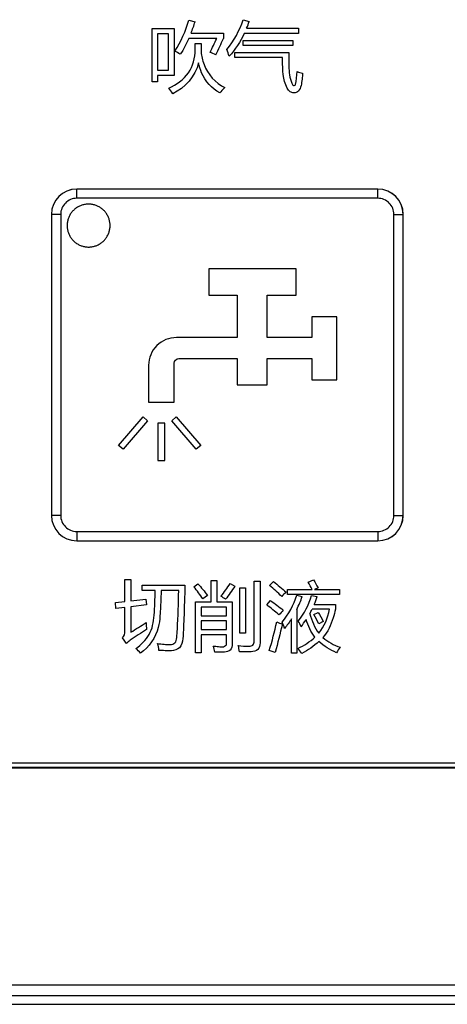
# Model space of a CAD drawing. Header units: millimetres. Extents: x 0 to 1189, y 0 to 841.
# Tile 8 of 64: x 161 to 181, y 272 to 318. Entities that reach past the tile are written whole.
import ezdxf

# ---------------------------------------------------------------- set-up
doc = ezdxf.new("R2010")
doc.units = ezdxf.units.MM
doc.header["$LTSCALE"] = 65.395
doc.layers.add('NC500E-SECONDXF_CONTINUOUS_LINE', color=7, linetype='CONTINUOUS')

msp = doc.modelspace()

# ---------------------------------------------------------------- linework, layer by layer
at = {"layer": 'NC500E-SECONDXF_CONTINUOUS_LINE', "color": 7, "linetype": 'Continuous'}
for p, q in [((169.191, 317.871), (169.481, 317.795)), ((171.714, 317.891), (172.001, 317.809)), ((167.474, 315.004), (167.474, 317.474)), ((167.474, 317.474), (168.504, 317.474)), ((167.732, 317.23), (167.732, 315.535)), ((168.246, 317.23), (167.732, 317.23)), ((168.246, 315.535), (168.246, 317.23)), ((168.504, 317.474), (168.504, 315.29)), ((169.29, 317.264), (170.805, 317.264)), ((170.805, 317.264), (170.805, 317.02)), ((174.295, 317.254), (171.769, 317.254)), ((171.879, 317.495), (174.295, 317.495)), ((174.295, 317.495), (174.295, 317.254)), ((170.486, 317.02), (169.187, 317.02)), ((169.481, 316.486), (169.481, 316.778)), ((169.481, 316.778), (169.757, 316.778)), ((171.718, 316.696), (171.718, 316.93)), ((171.718, 316.93), (174.026, 316.93)), ((174.026, 316.696), (171.718, 316.696)), ((174.026, 316.93), (174.026, 316.696)), ((171.321, 316.131), (171.321, 316.372)), ((171.321, 316.372), (173.835, 316.372)), ((173.835, 316.372), (173.835, 316.01)), ((173.551, 316.131), (171.321, 316.131)), ((173.551, 315.996), (173.551, 316.131)), ((167.732, 315.535), (168.246, 315.535)), ((167.732, 315.29), (167.732, 315.004)), ((168.504, 315.29), (167.732, 315.29)), ((167.732, 315.004), (167.474, 315.004)), ((170.868, 314.736), (170.836, 314.705)), ((163.974, 310.008), (163.972, 310.01)), ((177.984, 310.01), (163.972, 310.01)), ((163.974, 309.579), (163.974, 310.008)), ((177.982, 310.008), (163.974, 310.008)), ((177.982, 310.008), (177.984, 310.01)), ((177.982, 309.579), (177.982, 310.008)), ((177.982, 309.579), (163.974, 309.579)), ((164.484, 309.31), (164.444, 309.307)), ((164.523, 309.31), (164.484, 309.31)), ((164.562, 309.31), (164.523, 309.31)), ((164.601, 309.307), (164.562, 309.31)), ((163.692, 308.866), (163.671, 308.833)), ((163.714, 308.898), (163.692, 308.866)), ((163.738, 308.929), (163.714, 308.898)), ((163.763, 308.96), (163.738, 308.929)), ((163.789, 308.989), (163.763, 308.96)), ((163.816, 309.018), (163.789, 308.989)), ((163.844, 309.045), (163.816, 309.018)), ((163.873, 309.071), (163.844, 309.045)), ((163.904, 309.095), (163.873, 309.071)), ((163.935, 309.119), (163.904, 309.095)), ((163.967, 309.141), (163.935, 309.119)), ((164, 309.162), (163.967, 309.141)), ((164.034, 309.182), (164, 309.162)), ((164.069, 309.201), (164.034, 309.182)), ((164.104, 309.218), (164.069, 309.201)), ((164.141, 309.233), (164.104, 309.218)), ((164.177, 309.248), (164.141, 309.233)), ((164.214, 309.261), (164.177, 309.248)), ((164.252, 309.272), (164.214, 309.261)), ((164.29, 309.282), (164.252, 309.272)), ((164.328, 309.291), (164.29, 309.282)), ((164.367, 309.298), (164.328, 309.291)), ((164.405, 309.303), (164.367, 309.298)), ((164.444, 309.307), (164.405, 309.303)), ((164.64, 309.303), (164.601, 309.307)), ((164.679, 309.298), (164.64, 309.303)), ((164.717, 309.291), (164.679, 309.298)), ((164.756, 309.282), (164.717, 309.291)), ((164.794, 309.272), (164.756, 309.282)), ((164.831, 309.261), (164.794, 309.272)), ((164.868, 309.248), (164.831, 309.261)), ((164.905, 309.233), (164.868, 309.248)), ((164.941, 309.218), (164.905, 309.233)), ((164.976, 309.201), (164.941, 309.218)), ((165.011, 309.182), (164.976, 309.201)), ((165.045, 309.162), (165.011, 309.182)), ((165.078, 309.141), (165.045, 309.162)), ((165.11, 309.119), (165.078, 309.141)), ((165.142, 309.095), (165.11, 309.119)), ((165.172, 309.071), (165.142, 309.095)), ((165.202, 309.045), (165.172, 309.071)), ((165.23, 309.018), (165.202, 309.045)), ((165.257, 308.989), (165.23, 309.018)), ((165.283, 308.96), (165.257, 308.989)), ((165.308, 308.929), (165.283, 308.96)), ((165.331, 308.898), (165.308, 308.929)), ((165.354, 308.866), (165.331, 308.898)), ((165.375, 308.833), (165.354, 308.866)), ((162.792, 308.83), (162.792, 294.818)), ((162.794, 308.829), (162.792, 308.83)), ((162.794, 308.829), (162.794, 294.82)), ((163.224, 308.829), (162.794, 308.829)), ((163.224, 308.829), (163.224, 294.82)), ((163.53, 308.428), (163.526, 308.389)), ((163.535, 308.467), (163.53, 308.428)), ((163.543, 308.505), (163.535, 308.467)), ((163.551, 308.543), (163.543, 308.505)), ((163.561, 308.581), (163.551, 308.543)), ((163.573, 308.619), (163.561, 308.581)), ((163.586, 308.656), (163.573, 308.619)), ((163.6, 308.693), (163.586, 308.656)), ((163.616, 308.729), (163.6, 308.693)), ((163.633, 308.764), (163.616, 308.729)), ((163.651, 308.799), (163.633, 308.764)), ((163.671, 308.833), (163.651, 308.799)), ((165.394, 308.799), (165.375, 308.833)), ((165.413, 308.764), (165.394, 308.799)), ((165.43, 308.729), (165.413, 308.764)), ((165.446, 308.693), (165.43, 308.729)), ((165.46, 308.656), (165.446, 308.693)), ((165.473, 308.619), (165.46, 308.656)), ((165.484, 308.581), (165.473, 308.619)), ((165.494, 308.543), (165.484, 308.581)), ((165.503, 308.505), (165.494, 308.543)), ((165.51, 308.467), (165.503, 308.505)), ((165.516, 308.428), (165.51, 308.467)), ((165.52, 308.389), (165.516, 308.428)), ((178.732, 294.82), (178.732, 308.829)), ((178.732, 308.829), (179.162, 308.829)), ((179.162, 308.829), (179.164, 308.83)), ((179.162, 294.82), (179.162, 308.829)), ((179.164, 294.818), (179.164, 308.83)), ((163.524, 308.349), (163.523, 308.31)), ((163.523, 308.31), (163.524, 308.271)), ((163.526, 308.389), (163.524, 308.349)), ((163.524, 308.271), (163.526, 308.232)), ((163.526, 308.232), (163.53, 308.193)), ((163.53, 308.193), (163.536, 308.154)), ((163.536, 308.154), (163.543, 308.116)), ((163.543, 308.116), (163.551, 308.077)), ((163.551, 308.077), (163.561, 308.039)), ((163.561, 308.039), (163.573, 308.002)), ((163.573, 308.002), (163.586, 307.965)), ((163.586, 307.965), (163.6, 307.928)), ((165.446, 307.928), (165.46, 307.965)), ((165.46, 307.965), (165.473, 308.002)), ((165.473, 308.002), (165.484, 308.039)), ((165.484, 308.039), (165.494, 308.077)), ((165.494, 308.077), (165.503, 308.116)), ((165.503, 308.116), (165.51, 308.154)), ((165.51, 308.154), (165.516, 308.193)), ((165.516, 308.193), (165.52, 308.232)), ((165.522, 308.349), (165.52, 308.389)), ((165.52, 308.232), (165.522, 308.271)), ((165.523, 308.31), (165.522, 308.349)), ((165.522, 308.271), (165.523, 308.31)), ((163.6, 307.928), (163.616, 307.892)), ((163.616, 307.892), (163.633, 307.857)), ((163.633, 307.857), (163.651, 307.822)), ((163.651, 307.822), (163.671, 307.788)), ((163.671, 307.788), (163.692, 307.755)), ((163.692, 307.755), (163.714, 307.723)), ((163.714, 307.723), (163.738, 307.691)), ((163.738, 307.691), (163.763, 307.661)), ((163.763, 307.661), (163.789, 307.632)), ((163.789, 307.632), (163.816, 307.603)), ((163.816, 307.603), (163.844, 307.576)), ((163.844, 307.576), (163.873, 307.55)), ((163.873, 307.55), (163.904, 307.526)), ((163.904, 307.526), (163.935, 307.502)), ((163.935, 307.502), (163.967, 307.48)), ((163.967, 307.48), (164, 307.459)), ((165.045, 307.459), (165.078, 307.48)), ((165.078, 307.48), (165.11, 307.502)), ((165.11, 307.502), (165.142, 307.526)), ((165.142, 307.526), (165.172, 307.55)), ((165.172, 307.55), (165.202, 307.576)), ((165.202, 307.576), (165.23, 307.603)), ((165.23, 307.603), (165.257, 307.632)), ((165.257, 307.632), (165.283, 307.661)), ((165.283, 307.661), (165.308, 307.691)), ((165.308, 307.691), (165.331, 307.723)), ((165.331, 307.723), (165.354, 307.755)), ((165.354, 307.755), (165.375, 307.788)), ((165.375, 307.788), (165.394, 307.822)), ((165.394, 307.822), (165.413, 307.857)), ((165.413, 307.857), (165.43, 307.892)), ((165.43, 307.892), (165.446, 307.928)), ((164, 307.459), (164.034, 307.439)), ((164.034, 307.439), (164.069, 307.421)), ((164.069, 307.421), (164.104, 307.404)), ((164.104, 307.404), (164.141, 307.388)), ((164.141, 307.388), (164.177, 307.373)), ((164.177, 307.373), (164.214, 307.361)), ((164.214, 307.361), (164.252, 307.349)), ((164.252, 307.349), (164.29, 307.339)), ((164.29, 307.339), (164.328, 307.33)), ((164.328, 307.33), (164.367, 307.323)), ((164.367, 307.323), (164.405, 307.318)), ((164.405, 307.318), (164.444, 307.314)), ((164.444, 307.314), (164.484, 307.311)), ((164.484, 307.311), (164.523, 307.311)), ((164.523, 307.311), (164.562, 307.311)), ((164.562, 307.311), (164.601, 307.314)), ((164.601, 307.314), (164.64, 307.318)), ((164.64, 307.318), (164.679, 307.323)), ((164.679, 307.323), (164.717, 307.33)), ((164.717, 307.33), (164.756, 307.339)), ((164.756, 307.339), (164.794, 307.349)), ((164.794, 307.349), (164.831, 307.361)), ((164.831, 307.361), (164.868, 307.373)), ((164.868, 307.373), (164.905, 307.388)), ((164.905, 307.388), (164.941, 307.404)), ((164.941, 307.404), (164.976, 307.421)), ((164.976, 307.421), (165.011, 307.439)), ((165.011, 307.439), (165.045, 307.459)), ((170.116, 306.302), (170.116, 305.078)), ((174.19, 306.302), (170.116, 306.302)), ((174.19, 305.078), (174.19, 306.302)), ((170.116, 305.078), (171.434, 305.078)), ((171.434, 305.078), (171.434, 303.098)), ((172.831, 303.096), (172.831, 305.078)), ((172.831, 305.078), (174.19, 305.078)), ((174.916, 304.068), (174.916, 303.096)), ((176.075, 304.068), (174.916, 304.068)), ((176.075, 301.134), (176.075, 304.068)), ((171.434, 303.098), (168.61, 303.098)), ((174.916, 303.096), (172.831, 303.096)), ((168.719, 302.12), (171.434, 302.12)), ((171.434, 302.12), (171.434, 300.896)), ((172.831, 300.896), (172.831, 302.12)), ((172.831, 302.12), (174.916, 302.12)), ((174.916, 302.12), (174.916, 301.134)), ((167.318, 301.806), (167.318, 300.095)), ((168.503, 300.095), (168.503, 301.903)), ((174.916, 301.134), (176.075, 301.134)), ((171.434, 300.896), (172.831, 300.896)), ((167.318, 300.095), (168.503, 300.095)), ((165.919, 298.082), (167.06, 299.405)), ((167.06, 299.405), (167.267, 299.224)), ((168.394, 299.224), (168.601, 299.405)), ((168.601, 299.405), (169.742, 298.082)), ((167.267, 299.224), (166.127, 297.901)), ((167.75, 299.121), (167.75, 297.375)), ((168.073, 299.121), (167.75, 299.121)), ((168.073, 297.375), (168.073, 299.121)), ((169.535, 297.901), (168.394, 299.224)), ((166.127, 297.901), (165.919, 298.082)), ((169.742, 298.082), (169.535, 297.901)), ((167.75, 297.375), (168.073, 297.375)), ((162.794, 294.82), (162.792, 294.818)), ((163.224, 294.82), (162.794, 294.82)), ((178.732, 294.82), (179.162, 294.82)), ((179.162, 294.82), (179.164, 294.818)), ((163.974, 294.07), (163.974, 293.64)), ((163.974, 294.07), (177.982, 294.07)), ((177.982, 294.07), (177.982, 293.64)), ((163.974, 293.64), (163.972, 293.639)), ((163.972, 293.639), (177.984, 293.639)), ((163.974, 293.64), (177.982, 293.64)), ((177.982, 293.64), (177.984, 293.639)), ((166.217, 290.811), (166.217, 291.832)), ((166.217, 291.832), (166.486, 291.832)), ((166.486, 291.832), (166.486, 290.84)), ((167.01, 291.323), (167.01, 291.581)), ((167.01, 291.581), (169.008, 291.581)), ((169.425, 291.495), (169.614, 291.643)), ((170.231, 290.799), (170.231, 291.798)), ((170.231, 291.798), (170.493, 291.798)), ((170.493, 291.798), (170.493, 290.799)), ((171.106, 291.657), (171.326, 291.526)), ((171.568, 289.335), (171.568, 291.457)), ((171.568, 291.457), (171.829, 291.457)), ((171.829, 291.457), (171.829, 289.335)), ((172.233, 288.963), (172.233, 291.764)), ((172.233, 291.764), (172.501, 291.764)), ((172.501, 291.764), (172.501, 288.884)), ((172.946, 291.557), (173.125, 291.739)), ((174.747, 291.715), (174.992, 291.822)), ((175.202, 291.447), (175.037, 291.374)), ((167.623, 291.323), (167.01, 291.323)), ((168.715, 291.323), (167.9, 291.323)), ((170.052, 291.095), (169.838, 290.933)), ((173.786, 291.143), (173.786, 291.374)), ((173.786, 291.374), (174.933, 291.374)), ((176.205, 291.143), (173.786, 291.143)), ((174.217, 291.109), (174.465, 291.05)), ((174.902, 291.095), (175.154, 291.04)), ((175.037, 291.374), (176.205, 291.374)), ((176.205, 291.374), (176.205, 291.143)), ((165.77, 290.761), (166.217, 290.811)), ((165.79, 290.496), (165.77, 290.761)), ((166.217, 290.542), (165.79, 290.496)), ((166.217, 289.435), (166.217, 290.542)), ((166.486, 290.84), (167.189, 290.92)), ((167.21, 290.654), (166.486, 290.573)), ((166.486, 290.573), (166.486, 289.386)), ((167.189, 290.92), (167.21, 290.654)), ((169.501, 288.425), (169.501, 290.799)), ((169.501, 290.799), (170.231, 290.799)), ((169.762, 290.558), (169.762, 290.151)), ((170.948, 290.558), (169.762, 290.558)), ((170.493, 290.799), (171.209, 290.799)), ((170.948, 290.151), (170.948, 290.558)), ((171.209, 290.799), (171.209, 288.835)), ((172.811, 290.658), (172.987, 290.854)), ((175.027, 290.682), (176.008, 290.682)), ((176.008, 290.682), (176.008, 290.451)), ((169.762, 290.151), (170.948, 290.151)), ((174.213, 290.448), (174.213, 288.408)), ((175.729, 290.454), (174.923, 290.454)), ((175.002, 290.21), (175.213, 290.31)), ((169.762, 289.91), (169.762, 289.504)), ((170.948, 289.91), (169.762, 289.91)), ((170.948, 289.504), (170.948, 289.91)), ((173.965, 288.408), (173.965, 290.007)), ((175.447, 289.886), (175.233, 289.776)), ((169.762, 289.504), (170.948, 289.504)), ((169.762, 289.262), (169.762, 288.425)), ((170.948, 289.262), (169.762, 289.262)), ((170.948, 288.853), (170.948, 289.262)), ((171.829, 289.335), (171.568, 289.335)), ((166.286, 288.863), (166.1, 289.121)), ((169.762, 288.425), (169.501, 288.425)), ((173.211, 288.439), (172.925, 288.532)), ((174.213, 288.408), (173.965, 288.408)), ((31.753, 283.3), (401.693, 283.3)), ((31.721, 283.068), (401.725, 283.068)), ((31.753, 283.1), (401.693, 283.1)), ((26.617, 272.97), (406.828, 272.97)), ((26.841, 272.47), (406.605, 272.47)), ((21.72, 272.068), (411.726, 272.068))]:
    msp.add_line(p, q, dxfattribs=at)
for centre, radius, start, end in [((161.11, 320.506), 8.799, 338.3783, 342.0503), ((165.793, 320.043), 6.598, 337.2828, 340.204), ((113.639, 343.919), 63.179, 334.03526, 334.80078), ((174.927, 317.455), 2.099, 250.5379, 257.7759), ((163.974, 308.828), 1.18, 90.0088, 179.9912), ((177.982, 308.828), 1.18, 0.0088, 89.9912), ((163.974, 308.829), 0.75, 89.9998, 180.0002), ((177.982, 308.829), 0.75, 359.9998, 90.0002), ((168.61, 301.807), 1.292, 89.996, 180.0009), ((163.974, 294.82), 1.18, 180.0088, 269.9912), ((163.974, 294.82), 0.75, 179.9998, 270.0002), ((177.982, 294.82), 1.18, 270.0088, 359.9912), ((177.982, 294.82), 0.75, 269.9998, 0.0002), ((168.568, 293.157), 6.262, 334.3664, 340.3458), ((171.449, 292.157), 3.87, 337.5999, 343.2324), ((159.454, 298.182), 17.292, 332.6737, 333.4548), ((151.935, 313.411), 28.088, 301.2022, 302.9104), ((565.609, 190.784), 404.367, 165.83207, 166.02481), ((169.665, 293.299), 5.993, 322.3471, 326.2418), ((164.848, 288.173), 2.97, 7.0736, 13.4262)]:
    msp.add_arc(centre, radius, start, end, dxfattribs=at)
for centre, major_axis, start_param, end_param in [((163.973, 308.83), (0.835, -0.835), 2.356347, 3.926839), ((177.983, 308.83), (0.835, 0.835), -0.785246, 0.785246), ((163.973, 294.819), (0.835, 0.835), 2.356347, 3.926839), ((177.983, 294.819), (0.835, -0.835), -0.785246, 0.785246)]:
    msp.add_ellipse(centre, major_axis=major_axis, ratio=0.999695, start_param=start_param, end_param=end_param, dxfattribs=at)
for points in [[(168.532, 316.427), (168.823, 316.869), (169.046, 317.362), (169.191, 317.871)], [(170.953, 316.499), (171.289, 316.908), (171.551, 317.389), (171.714, 317.891)], [(171.769, 317.254), (171.584, 316.87), (171.349, 316.505), (171.067, 316.186)], [(169.187, 317.02), (169.075, 316.764), (168.946, 316.514), (168.791, 316.282)], [(170.175, 316.365), (170.282, 316.581), (170.388, 316.799), (170.486, 317.02)], [(168.791, 316.282), (168.71, 316.339), (168.623, 316.387), (168.532, 316.427)], [(170.44, 316.258), (170.355, 316.301), (170.265, 316.336), (170.175, 316.365)], [(171.067, 316.186), (171.032, 316.292), (170.997, 316.397), (170.953, 316.499)], [(169.644, 315.883), (169.499, 315.275), (169.008, 314.712), (168.444, 314.443)], [(174.157, 314.87), (174.197, 315.069), (174.215, 315.273), (174.227, 315.476)], [(174.026, 314.842), (174.05, 314.805), (174.144, 314.827), (174.157, 314.87)], [(168.444, 314.443), (168.393, 314.538), (168.322, 314.622), (168.253, 314.705)], [(170.836, 314.705), (170.762, 314.635), (170.686, 314.564), (170.628, 314.481)], [(168.503, 301.903), (168.503, 302.005), (168.617, 302.12), (168.719, 302.12)], [(169.838, 290.933), (169.71, 291.127), (169.572, 291.315), (169.425, 291.495)], [(169.614, 291.643), (169.767, 291.466), (169.916, 291.285), (170.052, 291.095)], [(170.682, 291.061), (170.843, 291.244), (170.977, 291.45), (171.106, 291.657)], [(171.326, 291.526), (171.191, 291.316), (171.05, 291.109), (170.892, 290.916)], [(173.511, 291.05), (173.326, 291.224), (173.141, 291.396), (172.946, 291.557)], [(173.125, 291.739), (173.328, 291.585), (173.524, 291.42), (173.717, 291.254)], [(174.933, 291.374), (174.873, 291.489), (174.812, 291.603), (174.747, 291.715)], [(174.992, 291.822), (175.066, 291.699), (175.134, 291.573), (175.202, 291.447)], [(170.892, 290.916), (170.824, 290.966), (170.754, 291.016), (170.682, 291.061)], [(173.717, 291.254), (173.648, 291.186), (173.579, 291.119), (173.511, 291.05)], [(173.528, 289.845), (173.823, 290.223), (174.068, 290.653), (174.217, 291.109)], [(174.282, 289.896), (174.552, 290.256), (174.781, 290.662), (174.902, 291.095)], [(173.38, 290.189), (173.196, 290.352), (173.009, 290.511), (172.811, 290.658)], [(172.987, 290.854), (173.192, 290.715), (173.392, 290.567), (173.583, 290.41)], [(173.583, 290.41), (173.516, 290.335), (173.449, 290.262), (173.38, 290.189)], [(174.816, 290.244), (174.908, 289.924), (175.033, 289.602), (175.237, 289.338)], [(175.233, 289.776), (175.162, 289.923), (175.084, 290.068), (175.002, 290.21)], [(175.213, 290.31), (175.295, 290.171), (175.372, 290.029), (175.447, 289.886)], [(175.237, 289.338), (175.503, 289.646), (175.657, 290.054), (175.729, 290.454)], [(167.196, 289.831), (167.201, 289.724), (167.206, 289.616), (167.223, 289.511)], [(172.925, 288.532), (173.068, 288.969), (173.184, 289.416), (173.28, 289.865)], [(173.28, 289.865), (173.366, 289.826), (173.453, 289.791), (173.542, 289.759)], [(173.642, 289.562), (173.61, 289.659), (173.576, 289.755), (173.528, 289.845)], [(173.965, 290.007), (173.867, 289.852), (173.759, 289.703), (173.642, 289.562)], [(174.41, 289.638), (174.372, 289.726), (174.33, 289.813), (174.282, 289.896)], [(175.058, 289.156), (174.867, 289.392), (174.738, 289.679), (174.648, 289.969)], [(166.1, 289.121), (166.181, 289.198), (166.217, 289.323), (166.217, 289.435)], [(174.265, 288.629), (174.549, 288.771), (174.823, 288.942), (175.058, 289.156)], [(170.393, 288.46), (170.376, 288.554), (170.352, 288.647), (170.327, 288.739)], [(171.544, 288.477), (171.533, 288.575), (171.516, 288.672), (171.488, 288.766)], [(175.244, 288.949), (175.006, 288.729), (174.73, 288.55), (174.444, 288.398)], [(176.06, 288.432), (175.765, 288.562), (175.479, 288.729), (175.244, 288.949)], [(175.426, 289.138), (175.656, 288.931), (175.944, 288.787), (176.236, 288.684)], [(166.937, 288.408), (166.87, 288.487), (166.796, 288.561), (166.72, 288.632)], [(174.444, 288.398), (174.389, 288.478), (174.329, 288.555), (174.265, 288.629)], [(176.236, 288.684), (176.171, 288.604), (176.117, 288.517), (176.06, 288.432)]]:
    msp.add_open_spline(points, degree=3, dxfattribs=at)
for points, knots in [([(169.757, 316.778), (169.757, 316.731), (169.756, 316.601), (169.757, 316.471), (169.754, 316.389)], [0, 0, 0, 0, 0.367666, 1, 1, 1, 1]), ([(168.253, 314.705), (168.607, 314.861), (169.276, 315.322), (169.478, 316.115), (169.481, 316.486)], [0, 0, 0, 0, 0.510886, 1, 1, 1, 1]), ([(169.754, 316.389), (169.783, 316.194), (169.922, 315.528), (170.422, 314.924), (170.868, 314.736)], [0, 0, 0, 0, 0.289817, 1, 1, 1, 1]), ([(170.628, 314.481), (170.254, 314.674), (169.835, 315.165), (169.677, 315.725), (169.644, 315.883)], [0, 0, 0, 0, 0.722451, 1, 1, 1, 1]), ([(174.482, 315.404), (174.479, 315.311), (174.459, 315.115), (174.42, 314.832), (174.328, 314.558), (174.092, 314.458), (173.881, 314.529), (173.559, 315.022), (173.551, 315.561), (173.551, 315.996)], [0, 0, 0, 0, 0.099846, 0.210068, 0.310709, 0.39036, 0.455869, 0.532598, 1, 1, 1, 1]), ([(173.835, 316.01), (173.835, 315.882), (173.848, 315.49), (173.895, 315.076), (174.026, 314.842)], [0, 0, 0, 0, 0.322514, 1, 1, 1, 1]), ([(169.008, 291.581), (168.992, 291.064), (168.973, 290.369), (168.931, 289.533), (168.924, 289.081), (168.831, 288.615), (168.41, 288.505), (168.088, 288.528), (167.893, 288.533), (167.795, 288.539)], [0, 0, 0, 0, 0.394357, 0.533058, 0.632804, 0.749157, 0.852788, 0.92505, 1, 1, 1, 1]), ([(166.72, 288.632), (166.971, 288.794), (167.302, 289.131), (167.528, 289.706), (167.602, 290.399), (167.615, 290.941), (167.623, 291.323)], [0, 0, 0, 0, 0.301133, 0.4522, 0.615321, 1, 1, 1, 1]), ([(167.9, 291.323), (167.896, 291.21), (167.881, 290.818), (167.862, 290.426), (167.843, 290.148)], [0, 0, 0, 0, 0.288337, 1, 1, 1, 1]), ([(168.626, 289.135), (168.637, 289.264), (168.685, 289.992), (168.703, 290.722), (168.715, 291.323)], [0, 0, 0, 0, 0.177389, 1, 1, 1, 1]), ([(167.843, 290.148), (167.834, 289.966), (167.753, 289.301), (167.337, 288.684), (166.937, 288.408)], [0, 0, 0, 0, 0.273168, 1, 1, 1, 1]), ([(176.008, 290.451), (175.98, 290.318), (175.863, 289.852), (175.65, 289.401), (175.426, 289.138)], [0, 0, 0, 0, 0.283286, 1, 1, 1, 1]), ([(167.223, 289.511), (166.965, 289.348), (166.639, 289.152), (166.339, 288.916), (166.286, 288.863)], [0, 0, 0, 0, 0.802732, 1, 1, 1, 1]), ([(167.737, 288.863), (167.836, 288.846), (168.034, 288.825), (168.301, 288.792), (168.581, 288.863), (168.62, 289.049), (168.626, 289.135)], [0, 0, 0, 0, 0.281045, 0.548813, 0.761379, 1, 1, 1, 1]), ([(170.327, 288.739), (170.408, 288.73), (170.567, 288.728), (170.785, 288.672), (170.948, 288.784), (170.948, 288.853)], [0, 0, 0, 0, 0.358443, 0.697953, 1, 1, 1, 1]), ([(171.209, 288.835), (171.209, 288.737), (171.159, 288.509), (170.778, 288.438), (170.542, 288.458), (170.393, 288.46)], [0, 0, 0, 0, 0.284749, 0.567329, 1, 1, 1, 1]), ([(171.488, 288.766), (171.657, 288.752), (171.872, 288.716), (172.199, 288.756), (172.233, 288.901), (172.233, 288.963)], [0, 0, 0, 0, 0.578255, 0.790287, 1, 1, 1, 1]), ([(172.501, 288.884), (172.501, 288.776), (172.441, 288.523), (172, 288.449), (171.724, 288.473), (171.544, 288.477)], [0, 0, 0, 0, 0.270676, 0.546785, 1, 1, 1, 1])]:
    msp.add_open_spline(points, degree=3, knots=knots, dxfattribs=at)

doc.saveas('drawing.dxf')
